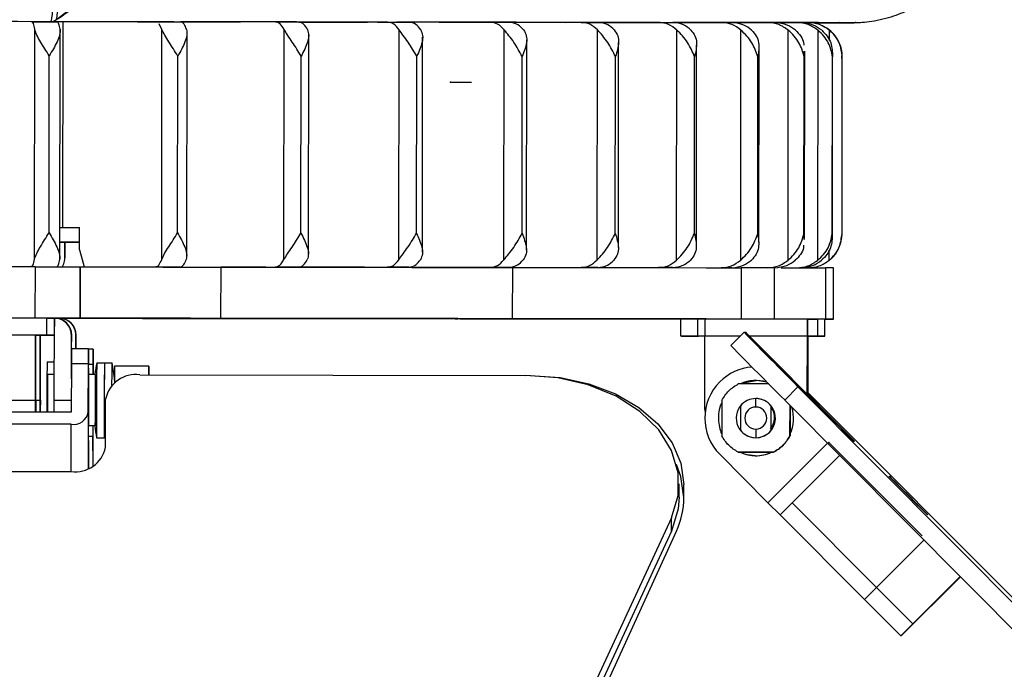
# Model space of a CAD drawing. Header units: millimetres. Extents: x -32 to 320, y 12 to 275.
# Tile 9 of 17: x 223 to 280, y 50 to 88. Entities that reach past the tile are written whole.
import ezdxf

# ---------------------------------------------------------------- set-up
doc = ezdxf.new("R2010")
doc.units = ezdxf.units.MM
doc.header["$PDSIZE"] = -1

msp = doc.modelspace()

# ---------------------------------------------------------------- linework, layer by layer
at = {"color": 7, "linetype": 'Continuous', "lineweight": 25}
for p, q in [((224.619, 88.422), (225.356, 88.965)), ((223.236, 88.34), (220.513, 88.342)), ((224.347, 88.338), (224.337, 88.339)), ((224.462, 88.338), (224.347, 88.338)), ((224.615, 88.422), (224.634, 88.436)), ((224.642, 88.455), (224.634, 88.436)), ((225.054, 76.286), (225.068, 88.336)), ((230.512, 88.331), (225.068, 88.336)), ((229.467, 88.332), (230.803, 88.331)), ((234.778, 88.325), (231.953, 88.328)), ((235.377, 88.325), (233.666, 88.327)), ((237.507, 88.322), (234.787, 88.325)), ((235.223, 88.328), (235.261, 88.325)), ((244.079, 88.314), (238.913, 88.32)), ((238.919, 88.32), (241.221, 88.318)), ((239.445, 88.319), (239.45, 88.32)), ((240.986, 88.318), (240.978, 88.318)), ((245.389, 88.312), (244.604, 88.313)), ((250.093, 88.306), (245.456, 88.312)), ((245.462, 88.317), (245.511, 88.312)), ((247.4, 88.31), (250.569, 88.306)), ((255.429, 88.3), (251.231, 88.305)), ((254.149, 88.301), (251.231, 88.305)), ((256.415, 88.298), (258.437, 88.296)), ((259.976, 88.294), (256.461, 88.298)), ((257.135, 88.297), (257.143, 88.297)), ((260.045, 88.294), (259.753, 88.294)), ((260.792, 88.292), (264.482, 88.288)), ((263.643, 88.289), (260.793, 88.292)), ((266.449, 88.285), (264.271, 88.288)), ((266.355, 88.285), (264.272, 88.288)), ((268.056, 88.283), (267.128, 88.284)), ((267.128, 88.284), (268.44, 88.283)), ((269.452, 88.281), (267.128, 88.284)), ((268.275, 88.282), (270.137, 88.28)), ((268.72, 88.281), (268.712, 88.282)), ((270.15, 88.28), (268.744, 88.281)), ((269.612, 88.281), (269.627, 88.28)), ((271.18, 88.279), (270.374, 88.28)), ((270.425, 88.279), (271.191, 88.278)), ((271.493, 88.283), (271.497, 88.283)), ((223.395, 74.433), (223.411, 87.897)), ((224.887, 74.428), (224.903, 87.898)), ((230.862, 87.887), (230.697, 88.217)), ((230.845, 74.423), (230.862, 87.887)), ((238.008, 74.415), (238.025, 87.879)), ((244.738, 74.406), (244.754, 87.87)), ((250.896, 74.399), (250.912, 87.863)), ((256.359, 74.392), (256.375, 87.856)), ((261.014, 74.386), (261.03, 87.85)), ((264.767, 74.381), (264.783, 87.845)), ((267.542, 74.377), (267.558, 87.841)), ((269.282, 74.374), (269.298, 87.838)), ((269.967, 87.245), (269.967, 87.837)), ((232.316, 74.632), (232.332, 87.676)), ((239.442, 74.729), (239.457, 87.561)), ((246.12, 74.849), (246.135, 87.424)), ((252.215, 74.982), (252.23, 87.276)), ((257.602, 75.114), (257.617, 87.13)), ((262.172, 75.269), (262.186, 86.963)), ((265.832, 75.432), (265.845, 86.791)), ((268.475, 86.617), (268.488, 86.283)), ((268.506, 75.598), (268.52, 86.617)), ((224.244, 75.989), (224.256, 86.339)), ((231.777, 75.979), (231.789, 86.329)), ((239.003, 75.97), (239.016, 86.32)), ((245.775, 75.962), (245.788, 86.312)), ((251.956, 75.954), (251.968, 86.304)), ((257.419, 75.947), (257.431, 86.297)), ((262.053, 75.941), (262.065, 86.291)), ((265.764, 75.936), (265.776, 86.286)), ((268.476, 75.933), (268.488, 86.283)), ((270.134, 75.93), (270.147, 86.28)), ((270.142, 75.764), (270.155, 86.446)), ((270.705, 75.929), (270.718, 86.279)), ((225.054, 76.286), (226.031, 76.285)), ((226.029, 74.985), (226.031, 76.285)), ((268.476, 75.933), (268.462, 75.598)), ((226.03, 75.435), (224.888, 75.436)), ((224.888, 75.436), (226.03, 75.434)), ((226.03, 75.432), (224.888, 75.433)), ((225.168, 74.424), (225.169, 75.433)), ((225.177, 75.433), (225.176, 74.516)), ((269.951, 74.373), (269.952, 74.966)), ((223.44, 70.99), (223.444, 73.99)), ((226.066, 73.986), (226.062, 70.986)), ((226.071, 73.986), (226.066, 73.986)), ((226.067, 70.986), (226.071, 73.986)), ((227.862, 73.983), (230.494, 73.981)), ((228.93, 73.982), (231.935, 73.979)), ((231.294, 73.98), (231.295, 73.979)), ((232.232, 73.978), (237.489, 73.972)), ((233.503, 73.976), (238.856, 73.97)), ((234.302, 73.975), (234.298, 70.975)), ((236.951, 73.972), (234.302, 73.975)), ((235.985, 73.974), (235.985, 73.973)), ((237.062, 73.972), (244.061, 73.964)), ((238.326, 73.97), (245.325, 73.962)), ((240.283, 73.968), (240.283, 73.968)), ((241.589, 73.966), (250.076, 73.956)), ((245.491, 73.961), (255.412, 73.95)), ((245.492, 73.962), (251.212, 73.955)), ((246.594, 73.96), (256.397, 73.948)), ((249.855, 73.956), (260.773, 73.943)), ((251.405, 70.953), (251.409, 73.953)), ((251.426, 73.954), (259.959, 73.944)), ((251.849, 73.953), (263.626, 73.939)), ((252.687, 73.952), (264.253, 73.938)), ((256.016, 73.948), (266.338, 73.935)), ((257.722, 73.945), (266.764, 73.935)), ((264.799, 73.937), (264.795, 70.937)), ((266.756, 73.934), (264.799, 73.937)), ((266.753, 70.934), (266.756, 73.934)), ((269.739, 73.931), (269.735, 70.931)), ((270.203, 73.93), (269.739, 73.931)), ((270.199, 70.93), (270.203, 73.93)), ((270.199, 70.93), (270.203, 73.93)), ((224.113, 69.989), (224.114, 70.989)), ((224.551, 66.188), (224.557, 70.988)), ((224.557, 70.988), (224.555, 69.988)), ((224.557, 70.988), (224.557, 70.988)), ((224.595, 70.987), (224.579, 70.988)), ((224.825, 70.982), (224.824, 70.982)), ((224.824, 70.982), (224.824, 70.955)), ((224.825, 70.982), (224.825, 70.955)), ((224.864, 70.981), (224.847, 70.982)), ((226.067, 70.986), (226.062, 70.986)), ((226.336, 70.98), (226.331, 70.98)), ((226.336, 70.98), (226.336, 70.98)), ((261.248, 70.941), (261.247, 69.941)), ((262.246, 70.94), (262.244, 69.94)), ((262.246, 70.94), (268.677, 70.932)), ((266.753, 70.934), (264.795, 70.937)), ((268.672, 66.497), (268.677, 70.932)), ((269.275, 70.931), (269.274, 69.931)), ((269.701, 70.93), (269.275, 70.931)), ((269.7, 69.93), (269.701, 70.93)), ((269.701, 70.93), (269.773, 70.93)), ((270.199, 70.93), (269.735, 70.931)), ((269.773, 70.93), (270.199, 70.93)), ((223.455, 69.989), (209.656, 70.006)), ((223.451, 66.189), (223.455, 69.989)), ((223.472, 69.989), (223.455, 69.989)), ((223.467, 66.189), (223.472, 69.989)), ((223.472, 69.984), (223.697, 69.983)), ((223.724, 69.983), (223.472, 69.983)), ((223.697, 69.983), (223.697, 69.989)), ((223.719, 66.183), (223.724, 69.983)), ((223.74, 69.983), (223.724, 69.983)), ((223.736, 66.183), (223.74, 69.983)), ((223.74, 69.983), (224.401, 69.982)), ((224.555, 69.988), (224.555, 69.988)), ((225.552, 67.43), (225.555, 69.987)), ((225.572, 69.987), (225.555, 69.987)), ((225.571, 69.187), (225.572, 69.987)), ((225.823, 69.186), (225.824, 69.981)), ((225.84, 69.98), (225.824, 69.981)), ((225.839, 69.186), (225.84, 69.98)), ((261.285, 69.941), (261.285, 69.94)), ((261.293, 69.941), (261.293, 69.94)), ((262.673, 69.939), (262.244, 69.94)), ((262.673, 69.938), (262.288, 69.939)), ((262.668, 65.639), (262.673, 69.939)), ((264.744, 69.937), (262.673, 69.939)), ((264.188, 69.382), (264.966, 70.159)), ((264.966, 70.159), (265.015, 70.157)), ((266.433, 68.741), (265.015, 70.157)), ((268.673, 69.932), (265.238, 69.936)), ((268.669, 66.5), (268.673, 69.932)), ((268.675, 66.494), (268.679, 69.932)), ((268.679, 69.932), (268.676, 69.932)), ((268.717, 69.931), (268.679, 69.932)), ((268.712, 66.456), (268.717, 69.931)), ((268.715, 66.453), (268.72, 69.931)), ((268.72, 69.931), (268.717, 69.931)), ((268.718, 66.45), (268.722, 69.931)), ((226.563, 69.185), (225.563, 69.187)), ((226.831, 69.179), (226.563, 69.18)), ((266.433, 68.741), (269.964, 65.202)), ((224.13, 68.432), (224.554, 68.432)), ((225.556, 68.308), (225.545, 65.48)), ((226.556, 68.307), (225.556, 68.308)), ((226.545, 65.479), (226.556, 68.307)), ((226.567, 68.301), (226.824, 68.301)), ((226.837, 67.685), (226.836, 68.3)), ((227.04, 68.379), (227.94, 68.378)), ((230.087, 68.175), (228.087, 68.178)), ((230.093, 68.175), (230.087, 68.175)), ((224.161, 67.688), (224.155, 65.482)), ((224.553, 67.688), (224.161, 67.688)), ((226.961, 67.685), (226.561, 67.685)), ((229.568, 67.667), (252.181, 67.639)), ((228.083, 67.203), (228.083, 67.209)), ((228.083, 67.209), (228.091, 67.209)), ((266.41, 67.135), (264.627, 67.137)), ((264.914, 67.205), (265.665, 67.336)), ((265.714, 67.335), (265.713, 67.335)), ((266.307, 67.239), (265.714, 67.335)), ((268.123, 66.973), (267.344, 66.196)), ((301.104, 33.84), (268.123, 66.973)), ((268.718, 66.606), (301.485, 33.831)), ((270.035, 65.2), (268.718, 66.52)), ((209.651, 66.206), (223.451, 66.189)), ((223.467, 66.183), (223.719, 66.183)), ((224.551, 66.188), (225.547, 66.187)), ((227.552, 63.427), (227.563, 66.255)), ((263.657, 66.169), (263.654, 64.108)), ((265.615, 66.285), (265.657, 66.286)), ((265.653, 65.781), (265.655, 66.281)), ((265.657, 66.281), (265.657, 66.286)), ((265.682, 66.281), (265.68, 66.281)), ((266.554, 65.843), (266.558, 65.843)), ((300.325, 33.063), (267.344, 66.196)), ((267.654, 64.103), (267.656, 65.883)), ((267.662, 65.877), (267.66, 64.103)), ((225.545, 65.48), (207.545, 65.502)), ((226.545, 65.479), (226.55, 62.204)), ((227.559, 65.338), (227.481, 65.338)), ((262.668, 65.639), (262.678, 65.416)), ((269.964, 65.202), (271.382, 63.786)), ((270, 65.165), (270.035, 65.2)), ((271.442, 63.784), (270.035, 65.2)), ((225.542, 64.773), (207.542, 64.795)), ((225.546, 62.015), (225.542, 64.773)), ((226.957, 64.685), (226.557, 64.685)), ((226.828, 62.341), (226.837, 64.685)), ((226.555, 62.207), (226.562, 64.064)), ((226.819, 64.058), (226.562, 64.058)), ((226.822, 62.338), (226.819, 64.058)), ((263.655, 64.235), (263.627, 64.298)), ((265.651, 64.491), (265.652, 63.991)), ((266.555, 64.427), (266.553, 64.427)), ((267.66, 64.103), (267.654, 64.103)), ((227.035, 63.979), (227.485, 63.978)), ((227.485, 63.978), (227.554, 63.978)), ((265.627, 63.991), (265.629, 63.991)), ((265.654, 63.991), (265.652, 63.991)), ((265.654, 63.991), (265.654, 63.986)), ((266.366, 60.185), (269.859, 63.67)), ((271.382, 63.786), (271.442, 63.784)), ((266.366, 60.185), (263.541, 63.017)), ((264.622, 63.137), (266.684, 63.135)), ((266.689, 63.135), (264.628, 63.137)), ((265.611, 62.936), (265.172, 62.991)), ((265.61, 62.936), (265.611, 62.936)), ((265.661, 62.936), (265.66, 62.936)), ((266.684, 63.135), (266.689, 63.135)), ((270.566, 62.96), (267.075, 59.477)), ((267.787, 60.183), (270.568, 62.958)), ((203.446, 62.042), (225.546, 62.015)), ((261.157, 60.512), (261.156, 61.289)), ((261.441, 60.48), (261.444, 61.258)), ((274.59, 60.599), (274.586, 60.595)), ((274.61, 60.598), (274.606, 60.594)), ((266.366, 60.185), (267.075, 59.477)), ((267.788, 60.185), (267.078, 59.477)), ((272.73, 55.228), (267.787, 60.183)), ((267.788, 60.185), (267.788, 60.185)), ((267.075, 59.477), (267.078, 59.477)), ((272.022, 54.521), (267.079, 59.477)), ((260.707, 59.299), (240.014, 14.676)), ((260.709, 58.521), (260.707, 59.299)), ((260.709, 58.521), (240.015, 13.898)), ((240.554, 13.885), (261.003, 58.514)), ((272.022, 54.521), (275.506, 57.997)), ((274.149, 52.397), (277.627, 55.866)), ((274.174, 52.397), (277.639, 55.854)), ((272.73, 55.228), (274.857, 53.103)), ((272.022, 54.521), (274.149, 52.397)), ((274.882, 53.103), (274.857, 53.103)), ((274.174, 52.397), (274.149, 52.397))]:
    msp.add_line(p, q, dxfattribs=at)
at = {"color": 7, "linetype": 'Continuous'}
for p, q in [((247.757, 84.806), (248.997, 84.804)), ((227.699, 70.981), (227.71, 70.981)), ((227.699, 70.981), (235.435, 70.972)), ((265.062, 70.156), (265.072, 70.156)), ((265.062, 70.156), (270.525, 64.68)), ((269.933, 63.716), (269.943, 63.716)), ((269.933, 63.716), (275.396, 58.239))]:
    msp.add_line(p, q, dxfattribs=at)
at = {"color": 7, "linetype": 'Continuous', "lineweight": 25, "flags": 128}
for points in [[(224.338, 88.339), (223.371, 88.34), (222.401, 88.341), (221.431, 88.342), (220.459, 88.343), (219.486, 88.345), (218.512, 88.346), (217.537, 88.347), (216.563, 88.348)], [(223.236, 88.34), (223.422, 88.339), (223.608, 88.339), (223.794, 88.339), (223.98, 88.339), (224.165, 88.339), (224.351, 88.338), (224.536, 88.338), (224.721, 88.338)], [(231.557, 88.33), (230.682, 88.331), (229.803, 88.332), (228.92, 88.333), (228.035, 88.334), (227.145, 88.335), (226.254, 88.336), (225.359, 88.337), (224.462, 88.338)], [(230.512, 88.331), (230.693, 88.331), (230.873, 88.33), (231.053, 88.33), (231.234, 88.33), (231.413, 88.33), (231.593, 88.329), (231.773, 88.329), (231.952, 88.329)], [(232.429, 88.334), (232.7, 88.334), (232.97, 88.333), (233.24, 88.333), (233.51, 88.333), (233.779, 88.332), (234.048, 88.332), (234.316, 88.332), (234.584, 88.331)], [(242.136, 88.317), (241.3, 88.318), (240.458, 88.319), (239.608, 88.32), (238.751, 88.321), (237.888, 88.322), (237.018, 88.323), (236.142, 88.324), (235.261, 88.325)], [(237.507, 88.322), (237.679, 88.322), (237.85, 88.322), (238.021, 88.322), (238.192, 88.321), (238.363, 88.321), (238.533, 88.321), (238.703, 88.321), (238.873, 88.32)], [(240.978, 88.318), (240.789, 88.318), (240.598, 88.318), (240.407, 88.318), (240.216, 88.318), (240.024, 88.319), (239.831, 88.319), (239.638, 88.319), (239.445, 88.319)], [(243, 88.321), (243.248, 88.321), (243.495, 88.32), (243.742, 88.32), (243.988, 88.32), (244.233, 88.319), (244.477, 88.319), (244.721, 88.319), (244.964, 88.319)], [(244.079, 88.314), (244.238, 88.314), (244.397, 88.314), (244.555, 88.313), (244.714, 88.313), (244.871, 88.313), (245.029, 88.313), (245.186, 88.313), (245.343, 88.312)], [(251.604, 88.305), (250.877, 88.306), (250.139, 88.307), (249.391, 88.308), (248.634, 88.308), (247.867, 88.309), (247.09, 88.31), (246.305, 88.311), (245.511, 88.312)], [(250.093, 88.306), (250.237, 88.306), (250.38, 88.306), (250.523, 88.306), (250.665, 88.306), (250.807, 88.306), (250.948, 88.305), (251.089, 88.305), (251.23, 88.305)], [(252.423, 88.309), (252.637, 88.309), (252.85, 88.309), (253.062, 88.308), (253.274, 88.308), (253.484, 88.308), (253.694, 88.308), (253.902, 88.307), (254.109, 88.307)], [(259.548, 88.295), (258.96, 88.295), (258.359, 88.296), (257.747, 88.297), (257.121, 88.298), (256.484, 88.299), (255.835, 88.299), (255.175, 88.3), (254.503, 88.301)], [(255.429, 88.3), (255.554, 88.3), (255.678, 88.299), (255.802, 88.299), (255.926, 88.299), (256.049, 88.299), (256.171, 88.299), (256.293, 88.299), (256.414, 88.298)], [(259.976, 88.294), (260.08, 88.294), (260.183, 88.294), (260.286, 88.293), (260.388, 88.293), (260.49, 88.293), (260.591, 88.293), (260.691, 88.293), (260.791, 88.293)], [(260.285, 88.299), (260.456, 88.299), (260.626, 88.299), (260.795, 88.298), (260.962, 88.298), (261.129, 88.298), (261.294, 88.298), (261.458, 88.298), (261.621, 88.297)], [(265.62, 88.287), (265.197, 88.287), (264.76, 88.288), (264.309, 88.288), (263.844, 88.289), (263.364, 88.29), (262.871, 88.29), (262.364, 88.291), (261.843, 88.292)], [(263.643, 88.289), (263.724, 88.289), (263.804, 88.289), (263.883, 88.289), (263.962, 88.289), (264.04, 88.288), (264.117, 88.288), (264.194, 88.288), (264.27, 88.288)], [(266.243, 88.291), (266.364, 88.291), (266.483, 88.291), (266.601, 88.291), (266.717, 88.291), (266.832, 88.291), (266.946, 88.29), (267.059, 88.29), (267.17, 88.29)], [(267.158, 88.29), (267.158, 88.29), (267.212, 88.285)], [(269.554, 88.281), (269.316, 88.282), (269.062, 88.282), (268.792, 88.282), (268.506, 88.283), (268.206, 88.283), (267.89, 88.284), (267.558, 88.284), (267.212, 88.285)], [(270.037, 88.286), (270.102, 88.286), (270.165, 88.286), (270.226, 88.286), (270.287, 88.286), (270.346, 88.286), (270.403, 88.286), (270.459, 88.285), (270.514, 88.285)], [(271.514, 88.283), (271.511, 88.283), (271.507, 88.283)], [(224.889, 76.286), (225.602, 76.285), (226.031, 76.285)], [(224.888, 75.433), (225.382, 75.432), (226.03, 75.432)], [(226.029, 74.985), (226.185, 74.425), (226.307, 73.985)], [(223.444, 73.99), (221.728, 73.992), (220.007, 73.994), (218.282, 73.996), (216.556, 73.998), (214.83, 74), (213.106, 74.002), (211.386, 74.004), (209.671, 74.006)], [(223.444, 73.99), (223.971, 73.989), (224.469, 73.988), (224.921, 73.988), (225.314, 73.987), (225.633, 73.987), (225.87, 73.986), (226.016, 73.986), (226.066, 73.986)], [(226.071, 73.986), (226.218, 73.986), (226.646, 73.985), (227.345, 73.984), (228.304, 73.983), (229.504, 73.981), (230.922, 73.979), (232.531, 73.977), (234.302, 73.975)], [(231.935, 73.979), (231.755, 73.979), (231.576, 73.979), (231.396, 73.98), (231.216, 73.98), (231.036, 73.98), (230.856, 73.98), (230.675, 73.981), (230.494, 73.981)], [(238.856, 73.97), (238.686, 73.971), (238.516, 73.971), (238.345, 73.971), (238.175, 73.971), (238.004, 73.972), (237.833, 73.972), (237.661, 73.972), (237.489, 73.972)], [(242.725, 73.965), (241.948, 73.966), (239.535, 73.969), (238.326, 73.97)], [(245.325, 73.962), (245.169, 73.963), (245.011, 73.963), (244.854, 73.963), (244.696, 73.963), (244.538, 73.963), (244.379, 73.964), (244.22, 73.964), (244.061, 73.964)], [(251.409, 73.953), (249.905, 73.955), (248.195, 73.958), (246.291, 73.96), (245.695, 73.961)], [(251.212, 73.955), (251.072, 73.955), (250.931, 73.955), (250.79, 73.956), (250.648, 73.956), (250.505, 73.956), (250.363, 73.956), (250.22, 73.956), (250.076, 73.956)], [(251.409, 73.953), (252.473, 73.952), (253.768, 73.95), (255.271, 73.949), (256.953, 73.946), (258.782, 73.944), (260.725, 73.942), (262.743, 73.939), (264.799, 73.937)], [(256.397, 73.948), (256.276, 73.949), (256.154, 73.949), (256.031, 73.949), (255.908, 73.949), (255.785, 73.949), (255.661, 73.949), (255.536, 73.95), (255.412, 73.95)], [(260.773, 73.943), (260.674, 73.943), (260.573, 73.943), (260.472, 73.943), (260.371, 73.943), (260.269, 73.943), (260.166, 73.944), (260.063, 73.944), (259.959, 73.944)], [(264.253, 73.938), (264.177, 73.938), (264.1, 73.938), (264.022, 73.938), (263.944, 73.939), (263.866, 73.939), (263.786, 73.939), (263.706, 73.939), (263.626, 73.939)], [(266.764, 73.935), (266.713, 73.935), (266.661, 73.935), (266.609, 73.935), (266.556, 73.935), (266.502, 73.935), (266.448, 73.935), (266.393, 73.935), (266.338, 73.935)], [(267.137, 73.934), (267.294, 73.934), (267.815, 73.933), (268.302, 73.933), (268.739, 73.932), (269.112, 73.931), (269.409, 73.931), (269.62, 73.931), (269.739, 73.931)], [(224.114, 70.989), (222.23, 70.991), (220.34, 70.993), (218.448, 70.996), (216.554, 70.998), (214.66, 71), (212.768, 71.002), (210.88, 71.005), (208.996, 71.007)], [(223.44, 70.99), (221.724, 70.992), (220.003, 70.994), (218.279, 70.996), (216.553, 70.998), (214.827, 71), (213.103, 71.002), (211.382, 71.004), (209.668, 71.006)], [(226.062, 70.986), (226.012, 70.986), (225.866, 70.986), (225.63, 70.987), (225.31, 70.987), (224.918, 70.988), (224.465, 70.988), (223.967, 70.989), (223.44, 70.99)], [(224.114, 70.989), (224.203, 70.989), (224.287, 70.988), (224.363, 70.988), (224.429, 70.988), (224.483, 70.988), (224.523, 70.988), (224.548, 70.988), (224.557, 70.988)], [(248.199, 70.956), (248.017, 70.957), (247.493, 70.958), (246.631, 70.959), (245.441, 70.96), (243.936, 70.962), (242.132, 70.965), (240.05, 70.967), (237.713, 70.97), (235.145, 70.974), (232.374, 70.977), (229.432, 70.981), (226.351, 70.985), (224.574, 70.987)], [(224.574, 70.983), (226.515, 70.981), (229.59, 70.977), (232.524, 70.974), (235.284, 70.97), (237.841, 70.967), (240.166, 70.965), (242.234, 70.962), (244.022, 70.96), (245.511, 70.959), (246.684, 70.958), (247.529, 70.957), (248.035, 70.956), (248.199, 70.956)], [(224.678, 70.982), (224.734, 70.982), (224.801, 70.982), (224.824, 70.982)], [(224.842, 70.981), (225.205, 70.981), (225.595, 70.981), (225.913, 70.98), (226.146, 70.98), (226.289, 70.98), (226.336, 70.98)], [(234.298, 70.975), (232.528, 70.977), (230.918, 70.979), (229.5, 70.981), (228.3, 70.983), (227.342, 70.984), (226.642, 70.985), (226.214, 70.986), (226.067, 70.986)], [(226.331, 70.98), (226.467, 70.98), (226.883, 70.979), (227.572, 70.979), (228.521, 70.978), (229.712, 70.976), (231.121, 70.975), (232.724, 70.973), (234.489, 70.971)], [(251.405, 70.953), (249.901, 70.955), (248.192, 70.958), (246.288, 70.96), (244.201, 70.963), (241.944, 70.966), (239.531, 70.969), (236.977, 70.972), (234.298, 70.975)], [(234.489, 70.971), (237.16, 70.968), (239.704, 70.965), (242.106, 70.962), (244.352, 70.959), (246.426, 70.957), (248.317, 70.955), (250.013, 70.953), (251.502, 70.951)], [(264.795, 70.937), (262.739, 70.939), (260.721, 70.942), (258.779, 70.944), (256.95, 70.946), (255.268, 70.949), (253.765, 70.95), (252.469, 70.952), (251.405, 70.953)], [(251.502, 70.951), (252.556, 70.95), (253.843, 70.949), (255.338, 70.947), (257.014, 70.945), (258.838, 70.943), (260.776, 70.94), (261.287, 70.94)], [(261.248, 70.941), (261.252, 70.941), (261.292, 70.941), (261.375, 70.941), (261.497, 70.941), (261.653, 70.94), (261.835, 70.94), (262.035, 70.94), (262.246, 70.94)], [(269.735, 70.931), (269.616, 70.931), (269.405, 70.931), (269.108, 70.931), (268.735, 70.932), (268.298, 70.933), (267.811, 70.933), (267.291, 70.934), (266.753, 70.934)], [(268.677, 70.932), (268.794, 70.932), (268.902, 70.932), (268.999, 70.932), (269.084, 70.931), (269.155, 70.931), (269.212, 70.931), (269.252, 70.931), (269.275, 70.931)], [(224.113, 69.989), (222.229, 69.991), (220.339, 69.993), (218.447, 69.996), (216.553, 69.998), (214.659, 70), (212.767, 70.002), (210.878, 70.005), (208.995, 70.007)], [(223.453, 69.989), (223.664, 69.989), (223.872, 69.988), (224.065, 69.988), (224.237, 69.988), (224.38, 69.988), (224.486, 69.988), (224.551, 69.988), (224.555, 69.988)], [(224.555, 69.982), (224.483, 69.982), (224.31, 69.983), (224.116, 69.983), (223.909, 69.983), (223.697, 69.983)], [(224.555, 69.988), (224.547, 69.988), (224.522, 69.988), (224.482, 69.988), (224.428, 69.988), (224.362, 69.988), (224.286, 69.988), (224.202, 69.989), (224.113, 69.989)], [(224.401, 69.982), (224.49, 69.982), (224.555, 69.982)], [(262.244, 69.94), (262.034, 69.94), (261.834, 69.94), (261.652, 69.94), (261.496, 69.941), (261.374, 69.941), (261.291, 69.941), (261.251, 69.941), (261.255, 69.941)], [(261.293, 69.94), (261.473, 69.94), (261.601, 69.94), (261.676, 69.94), (261.698, 69.94), (261.667, 69.94), (261.582, 69.94), (261.445, 69.941), (261.255, 69.941)], [(261.293, 69.94), (261.29, 69.94), (261.331, 69.94), (261.415, 69.94), (261.538, 69.94), (261.694, 69.939), (261.877, 69.939), (262.078, 69.939), (262.288, 69.939)], [(269.274, 69.931), (269.251, 69.931), (269.21, 69.931), (269.154, 69.931), (269.083, 69.931), (268.998, 69.932), (268.901, 69.932), (268.793, 69.932), (268.676, 69.932)], [(268.72, 69.931), (268.836, 69.931), (268.944, 69.931), (269.041, 69.931), (269.125, 69.93), (269.196, 69.93), (269.251, 69.93), (269.291, 69.93), (269.314, 69.93)], [(269.314, 69.93), (269.486, 69.93), (269.608, 69.93), (269.679, 69.93), (269.7, 69.93), (269.669, 69.93), (269.588, 69.931), (269.457, 69.931), (269.274, 69.931)], [(226.567, 68.307), (226.567, 68.68), (226.566, 68.957), (226.564, 69.128), (226.563, 69.185), (226.561, 69.128), (226.559, 68.957), (226.558, 68.68), (226.556, 68.307)], [(226.836, 68.3), (226.835, 68.674), (226.834, 68.951), (226.833, 69.122), (226.831, 69.179), (226.829, 69.122), (226.828, 68.951), (226.826, 68.674), (226.824, 68.301)], [(226.568, 67.647), (226.568, 67.852), (226.567, 68.307)], [(226.824, 68.301), (226.823, 67.846), (226.822, 67.685)], [(227.49, 68.378), (227.49, 68.378), (227.488, 68.212), (227.485, 67.736), (227.483, 67.022), (227.481, 66.181), (227.481, 65.338)], [(227.933, 67.071), (227.935, 67.735), (227.938, 68.211), (227.94, 68.378), (227.94, 68.378)], [(260.707, 59.299), (261.104, 60.6), (261.109, 61.93), (260.723, 63.232), (259.962, 64.448), (258.861, 65.526), (257.466, 66.417), (255.839, 67.085), (254.052, 67.498), (252.181, 67.639)], [(252.434, 67.633), (254.19, 67.509), (255.879, 67.145), (257.436, 66.555), (258.801, 65.762), (259.922, 64.796), (260.755, 63.694), (261.269, 62.5), (261.444, 61.258)], [(223.45, 65.482), (223.45, 65.604), (223.451, 66.189)], [(223.467, 66.189), (223.466, 65.604), (223.466, 65.482)], [(223.719, 65.482), (223.719, 65.598), (223.719, 66.183)], [(223.736, 66.183), (223.735, 65.598), (223.735, 65.482)], [(224.55, 65.481), (224.55, 65.603), (224.551, 66.188)], [(227.481, 65.338), (227.481, 64.624), (227.483, 64.147), (227.485, 63.978), (227.485, 63.979)], [(226.562, 64.064), (226.564, 64.519), (226.564, 64.685)], [(226.819, 64.685), (226.819, 64.513), (226.819, 64.058)], [(263.655, 64.237), (263.629, 64.296), (263.618, 64.324)], [(261.441, 60.48), (261.266, 61.722), (261.012, 62.416)], [(274.581, 60.599), (274.149, 61.033), (273.784, 61.4), (273.54, 61.646), (273.456, 61.732), (273.543, 61.646), (273.79, 61.4), (274.157, 61.032), (274.59, 60.599)], [(274.602, 60.599), (274.17, 61.032), (273.804, 61.4), (273.56, 61.645), (273.476, 61.731), (273.564, 61.645), (273.81, 61.399), (274.178, 61.032), (274.61, 60.598)], [(274.59, 60.599), (275.022, 60.165), (275.388, 59.798), (275.631, 59.553), (275.716, 59.466), (275.628, 59.553), (275.382, 59.798), (275.014, 60.166), (274.581, 60.599)], [(274.61, 60.598), (275.043, 60.165), (275.408, 59.798), (275.652, 59.552), (275.736, 59.466), (275.648, 59.552), (275.402, 59.798), (275.034, 60.165), (274.602, 60.599)], [(261.157, 60.512), (261.105, 59.822), (260.709, 58.521)]]:
    msp.add_lwpolyline(points, dxfattribs=at)
at = {"color": 7, "linetype": 'Continuous', "lineweight": 25}
for centre, radius, start, end in [((224.338, 88.838), 0.499, 269.93102, 291.35084), ((271.503, 87.545), 0.738, 89.03028, 90.1884), ((268.718, 86.281), 2, 359.93052, 65.08953), ((268.705, 75.931), 2, 311.22316, 359.93061), ((224.555, 69.988), 1, 359.93047, 89.93048), ((224.572, 69.988), 1, 359.93047, 88.6602), ((224.824, 69.982), 1, 359.93047, 89.93048), ((224.84, 69.981), 1, 359.93047, 88.6602), ((353.916, 70.079), 91.243, 179.45966, 180.08757), ((359.916, 70.072), 91.243, 179.45966, 180.08757), ((581.061, 380.261), 442.808, 224.45173, 225.032), ((580.282, 379.484), 442.808, 224.45173, 225.032), ((272.869, 68.377), 47.313, 179.01966, 180.08362), ((500.719, 66.073), 276.599, 179.51123, 180.12249), ((238.454, 66.165), 11.627, 169.02477, 172.48863), ((550.176, 65.787), 323.147, 179.5405, 180.32065), ((550.626, 65.787), 323.147, 179.5405, 180.32065), ((216.521, 66.192), 11.627, 5.75332, 10.8364), ((265.665, 65.136), 3, 94.56723, 134.93072), ((446.881, 65.919), 220.327, 179.5405, 180.32065), ((447.281, 65.918), 220.327, 179.5405, 180.32065), ((6.637, 66.452), 220.327, 359.5405, 0.32065), ((229.317, 65.893), 1.791, 81.92693, 168.35544), ((265.665, 65.136), 3, 134.93072, 224.93043), ((265.661, 65.136), 2.2, 72.93458, 114.54249), ((265.661, 65.136), 2.2, 155.6815, 202.37878), ((265.656, 65.136), 1.15, 137.79711, 269.9304), ((265.654, 65.136), 1.145, 89.93062, 141.74641), ((265.652, 65.136), 0.645, 89.93075, 269.93041), ((265.652, 65.136), 0.645, 269.93075, 89.93041), ((265.656, 65.136), 1.15, 269.93077, 83.81474), ((265.654, 65.136), 1.145, 38.11475, 89.93056), ((265.656, 65.136), 1.15, 83.81489, 89.93059), ((265.661, 65.136), 2.2, 335.28501, 16.77883), ((265.663, 65.136), 2.2, 335.20814, 16.73166), ((225.668, 65.659), 0.895, 261.92693, 348.35544), ((238.454, 66.165), 11.627, 187.31338, 190.8364), ((265.654, 65.136), 1.145, 218.11475, 269.93056), ((265.654, 65.136), 1.145, 269.93062, 321.74641), ((225.798, 63.788), 1.791, 261.92693, 348.35544), ((265.661, 65.136), 2.2, 245.30996, 294.55122), ((265.663, 65.136), 2.2, 268.66031, 294.55293), ((256.752, 60.492), 4.688, 335.05128, 359.86001)]:
    msp.add_arc(centre, radius, start, end, dxfattribs=at)
for points, knots in [([(271.504, 88.283), (271.628, 88.289), (271.94, 88.304), (272.698, 88.395), (273.691, 88.632), (274.927, 89.142), (276.047, 89.84), (277.084, 90.772), (277.936, 91.843), (278.626, 93.104), (279.061, 94.503), (279.259, 95.585), (279.213, 96.178), (279.206, 96.278)], [0, 0, 0, 0, 0.030678, 0.0771, 0.185909, 0.279059, 0.402546, 0.506123, 0.618304, 0.735283, 0.854833, 0.975629, 1, 1, 1, 1]), ([(224.338, 88.339), (224.36, 88.37), (224.402, 88.426), (224.459, 88.864), (224.51, 89.488), (224.537, 90.098), (224.55, 90.393)], [0, 0, 0, 0, 0.273052, 0.499515, 0.758325, 1, 1, 1, 1]), ([(224.812, 90.457), (224.801, 90.157), (224.778, 89.557), (224.734, 88.93), (224.689, 88.529), (224.656, 88.478), (224.642, 88.455)], [0, 0, 0, 0, 0.259834, 0.518543, 0.776914, 1, 1, 1, 1]), ([(225.373, 88.921), (225.193, 88.793), (224.847, 88.545), (224.555, 88.375), (224.492, 88.351), (224.462, 88.338)], [0, 0, 0, 0, 0.352728, 0.683135, 1, 1, 1, 1]), ([(223.411, 87.897), (223.384, 88.024), (223.332, 88.279), (223.268, 88.32), (223.236, 88.34)], [0, 0, 0, 0, 0.5, 1, 1, 1, 1]), ([(224.337, 88.339), (224.382, 88.342), (224.488, 88.349), (224.58, 88.404), (224.634, 88.436)], [0, 0, 0, 0, 0.419962, 1, 1, 1, 1]), ([(224.337, 88.339), (224.337, 88.339), (224.337, 88.339), (224.338, 88.339), (224.338, 88.339)], [0, 0, 0, 0, 0.560002, 1, 1, 1, 1]), ([(224.338, 88.339), (224.393, 88.343), (224.502, 88.352), (224.595, 88.41), (224.642, 88.439)], [0, 0, 0, 0, 0.501369, 1, 1, 1, 1]), ([(224.396, 88.344), (224.409, 88.344), (224.431, 88.344), (224.488, 88.358), (224.533, 88.376), (224.576, 88.394), (224.612, 88.418), (224.639, 88.436)], [0, 0, 0, 0, 0.3536428, 0.6079597, 0.6510754, 0.7307911, 1, 1, 1, 1]), ([(224.896, 87.895), (224.873, 88.008), (224.821, 88.267), (224.757, 88.312), (224.721, 88.338)], [0, 0, 0, 0, 0.43833, 1, 1, 1, 1]), ([(229.497, 88.332), (229.465, 88.332), (229.388, 88.332), (229.438, 88.332), (229.467, 88.332)], [0, 0, 0, 0, 0.416386, 1, 1, 1, 1]), ([(230.803, 88.331), (230.892, 88.33), (231.051, 88.33), (231.402, 88.33), (231.557, 88.33)], [0, 0, 0, 0, 0.55836, 1, 1, 1, 1]), ([(231.557, 88.33), (231.7, 88.331), (231.986, 88.332), (232.281, 88.333), (232.429, 88.334)], [0, 0, 0, 0, 0.50023, 1, 1, 1, 1]), ([(232.302, 87.886), (232.256, 87.999), (232.151, 88.258), (232.024, 88.303), (231.952, 88.329)], [0, 0, 0, 0, 0.43833, 1, 1, 1, 1]), ([(233.666, 88.327), (233.579, 88.327), (233.405, 88.327), (232.941, 88.328), (232.46, 88.328), (232.171, 88.328), (232.026, 88.329)], [0, 0, 0, 0, 0.280044, 0.55959, 0.779646, 1, 1, 1, 1]), ([(234.581, 88.331), (234.726, 88.33), (234.975, 88.328), (235.176, 88.325), (235.247, 88.325), (235.26, 88.325)], [0, 0, 0, 0, 0.533965, 0.916531, 1, 1, 1, 1]), ([(234.584, 88.331), (234.721, 88.33), (234.996, 88.329), (235.172, 88.326), (235.261, 88.325)], [0, 0, 0, 0, 0.4999737, 1, 1, 1, 1]), ([(235.261, 88.325), (235.353, 88.325), (235.517, 88.325), (235.42, 88.325), (235.377, 88.325)], [0, 0, 0, 0, 0.559274, 1, 1, 1, 1]), ([(238.025, 87.879), (237.946, 88.006), (237.789, 88.262), (237.601, 88.302), (237.507, 88.322)], [0, 0, 0, 0, 0.5, 1, 1, 1, 1]), ([(239.391, 87.877), (239.323, 87.99), (239.168, 88.249), (238.979, 88.295), (238.873, 88.32)], [0, 0, 0, 0, 0.43833, 1, 1, 1, 1]), ([(241.601, 88.317), (241.529, 88.317), (241.31, 88.317), (241.112, 88.317), (240.978, 88.318)], [0, 0, 0, 0, 0.324194, 1, 1, 1, 1]), ([(241.221, 88.318), (241.351, 88.318), (241.584, 88.317), (241.967, 88.317), (242.136, 88.317)], [0, 0, 0, 0, 0.55836, 1, 1, 1, 1]), ([(242.136, 88.317), (242.286, 88.317), (242.585, 88.319), (242.862, 88.32), (243, 88.321)], [0, 0, 0, 0, 0.50023, 1, 1, 1, 1]), ([(244.754, 87.87), (244.652, 87.998), (244.447, 88.253), (244.201, 88.294), (244.079, 88.314)], [0, 0, 0, 0, 0.5, 1, 1, 1, 1]), ([(244.964, 88.319), (245.085, 88.318), (245.328, 88.316), (245.45, 88.314), (245.511, 88.312)], [0, 0, 0, 0, 0.499974, 1, 1, 1, 1]), ([(246.018, 87.869), (245.929, 87.982), (245.727, 88.241), (245.481, 88.287), (245.343, 88.312)], [0, 0, 0, 0, 0.43833, 1, 1, 1, 1]), ([(245.511, 88.312), (245.558, 88.312), (245.642, 88.312), (245.467, 88.312), (245.389, 88.312)], [0, 0, 0, 0, 0.559274, 1, 1, 1, 1]), ([(247.161, 88.31), (247.135, 88.31), (247.07, 88.31), (247.157, 88.31), (247.319, 88.31), (247.4, 88.31)], [0, 0, 0, 0, 0.244208, 0.621848, 1, 1, 1, 1]), ([(250.912, 87.863), (250.788, 87.99), (250.54, 88.246), (250.242, 88.286), (250.093, 88.306)], [0, 0, 0, 0, 0.5, 1, 1, 1, 1]), ([(250.569, 88.306), (250.734, 88.306), (251.03, 88.305), (251.428, 88.305), (251.604, 88.305)], [0, 0, 0, 0, 0.55836, 1, 1, 1, 1]), ([(252.049, 87.861), (251.941, 87.975), (251.696, 88.234), (251.397, 88.279), (251.23, 88.305)], [0, 0, 0, 0, 0.4383299, 1, 1, 1, 1]), ([(251.604, 88.305), (251.754, 88.306), (252.054, 88.307), (252.3, 88.309), (252.423, 88.309)], [0, 0, 0, 0, 0.50023, 1, 1, 1, 1]), ([(254.109, 88.307), (254.21, 88.306), (254.41, 88.304), (254.472, 88.302), (254.503, 88.301)], [0, 0, 0, 0, 0.499974, 1, 1, 1, 1]), ([(254.503, 88.301), (254.503, 88.301), (254.504, 88.301), (254.257, 88.301), (254.149, 88.301)], [0, 0, 0, 0, 0.559274, 1, 1, 1, 1]), ([(256.375, 87.856), (256.232, 87.983), (255.945, 88.239), (255.601, 88.279), (255.429, 88.3)], [0, 0, 0, 0, 0.5, 1, 1, 1, 1]), ([(257.36, 87.854), (257.236, 87.968), (256.952, 88.227), (256.608, 88.273), (256.414, 88.298)], [0, 0, 0, 0, 0.43833, 1, 1, 1, 1]), ([(257.143, 88.297), (256.975, 88.297), (256.768, 88.298), (256.538, 88.298), (256.496, 88.298)], [0, 0, 0, 0, 0.815822, 1, 1, 1, 1]), ([(258.437, 88.296), (258.63, 88.296), (258.977, 88.295), (259.373, 88.295), (259.548, 88.295)], [0, 0, 0, 0, 0.55836, 1, 1, 1, 1]), ([(259.548, 88.295), (259.691, 88.295), (259.979, 88.297), (260.183, 88.299), (260.285, 88.299)], [0, 0, 0, 0, 0.5002297, 1, 1, 1, 1]), ([(261.03, 87.85), (260.87, 87.977), (260.551, 88.233), (260.168, 88.273), (259.976, 88.294)], [0, 0, 0, 0, 0.5000001, 1, 1, 1, 1]), ([(261.845, 87.849), (261.706, 87.962), (261.39, 88.221), (261.006, 88.267), (260.791, 88.293)], [0, 0, 0, 0, 0.43833, 1, 1, 1, 1]), ([(261.843, 88.292), (261.797, 88.292), (261.714, 88.292), (261.407, 88.292), (261.272, 88.292)], [0, 0, 0, 0, 0.559274, 1, 1, 1, 1]), ([(261.621, 88.297), (261.695, 88.297), (261.844, 88.295), (261.844, 88.293), (261.843, 88.292)], [0, 0, 0, 0, 0.499974, 1, 1, 1, 1]), ([(264.783, 87.845), (264.611, 87.972), (264.265, 88.228), (263.851, 88.269), (263.643, 88.289)], [0, 0, 0, 0, 0.5, 1, 1, 1, 1]), ([(265.41, 87.844), (265.26, 87.957), (264.919, 88.216), (264.503, 88.262), (264.27, 88.288)], [0, 0, 0, 0, 0.43833, 1, 1, 1, 1]), ([(264.482, 88.288), (264.695, 88.288), (265.077, 88.287), (265.453, 88.287), (265.62, 88.287)], [0, 0, 0, 0, 0.55836, 1, 1, 1, 1]), ([(265.62, 88.287), (265.751, 88.288), (266.013, 88.289), (266.166, 88.291), (266.243, 88.291)], [0, 0, 0, 0, 0.50023, 1, 1, 1, 1]), ([(267.558, 87.841), (267.376, 87.969), (267.011, 88.224), (266.574, 88.265), (266.355, 88.285)], [0, 0, 0, 0, 0.5, 1, 1, 1, 1]), ([(267.212, 88.285), (267.121, 88.285), (266.957, 88.285), (266.604, 88.285), (266.449, 88.285)], [0, 0, 0, 0, 0.559274, 1, 1, 1, 1]), ([(267.985, 87.84), (267.826, 87.954), (267.466, 88.213), (267.028, 88.259), (266.782, 88.285)], [0, 0, 0, 0, 0.43833, 1, 1, 1, 1]), ([(267.17, 88.29), (267.215, 88.289), (267.307, 88.288), (267.244, 88.286), (267.212, 88.285)], [0, 0, 0, 0, 0.499974, 1, 1, 1, 1]), ([(269.298, 87.838), (269.11, 87.966), (268.734, 88.222), (268.282, 88.262), (268.056, 88.283)], [0, 0, 0, 0, 0.5000001, 1, 1, 1, 1]), ([(269.515, 87.838), (269.352, 87.952), (268.98, 88.211), (268.528, 88.257), (268.274, 88.282)], [0, 0, 0, 0, 0.43833, 1, 1, 1, 1]), ([(268.44, 88.283), (268.663, 88.282), (269.063, 88.282), (269.404, 88.281), (269.554, 88.281)], [0, 0, 0, 0, 0.55836, 1, 1, 1, 1]), ([(269.967, 87.837), (269.777, 87.965), (269.397, 88.22), (268.941, 88.261), (268.712, 88.282)], [0, 0, 0, 0, 0.5000002, 1, 1, 1, 1]), ([(270.374, 88.28), (270.241, 88.28), (270.005, 88.28), (269.621, 88.281), (269.452, 88.281)], [0, 0, 0, 0, 0.559274, 1, 1, 1, 1]), ([(269.5, 88.28), (269.714, 88.28), (270.099, 88.279), (270.325, 88.279), (270.425, 88.279)], [0, 0, 0, 0, 0.5583597, 1, 1, 1, 1]), ([(269.554, 88.281), (269.667, 88.282), (269.893, 88.284), (269.989, 88.285), (270.037, 88.286)], [0, 0, 0, 0, 0.50023, 1, 1, 1, 1]), ([(270.137, 88.28), (270.361, 88.28), (270.762, 88.279), (271.052, 88.279), (271.18, 88.279)], [0, 0, 0, 0, 0.5583597, 1, 1, 1, 1]), ([(271.191, 88.278), (271.023, 88.279), (270.724, 88.279), (270.326, 88.279), (270.15, 88.28)], [0, 0, 0, 0, 0.559274, 1, 1, 1, 1]), ([(270.514, 88.285), (270.529, 88.285), (270.558, 88.283), (270.435, 88.281), (270.374, 88.28)], [0, 0, 0, 0, 0.499974, 1, 1, 1, 1]), ([(271.18, 88.279), (271.269, 88.28), (271.448, 88.281), (271.483, 88.283), (271.501, 88.284)], [0, 0, 0, 0, 0.50023, 1, 1, 1, 1]), ([(271.507, 88.283), (271.49, 88.283), (271.457, 88.281), (271.279, 88.279), (271.191, 88.278)], [0, 0, 0, 0, 0.499974, 1, 1, 1, 1]), ([(224.256, 86.339), (224.083, 86.617), (223.823, 87.034), (223.515, 87.561), (223.446, 87.785), (223.411, 87.897)], [0, 0, 0, 0, 0.498883, 0.749389, 1, 1, 1, 1]), ([(224.896, 87.895), (224.894, 87.783), (224.89, 87.56), (224.668, 87.033), (224.421, 86.616), (224.256, 86.339)], [0, 0, 0, 0, 0.250861, 0.501307, 1, 1, 1, 1]), ([(231.789, 86.329), (231.617, 86.607), (231.358, 87.025), (231.015, 87.552), (230.913, 87.776), (230.862, 87.887)], [0, 0, 0, 0, 0.498883, 0.749389, 1, 1, 1, 1]), ([(232.302, 87.886), (232.317, 87.774), (232.348, 87.55), (232.177, 87.024), (231.944, 86.607), (231.789, 86.329)], [0, 0, 0, 0, 0.2508614, 0.5013074, 1, 1, 1, 1]), ([(239.016, 86.32), (238.847, 86.598), (238.594, 87.016), (238.223, 87.543), (238.091, 87.767), (238.025, 87.879)], [0, 0, 0, 0, 0.498883, 0.749389, 1, 1, 1, 1]), ([(239.391, 87.877), (239.423, 87.765), (239.487, 87.542), (239.371, 87.015), (239.158, 86.598), (239.016, 86.32)], [0, 0, 0, 0, 0.250861, 0.501307, 1, 1, 1, 1]), ([(245.788, 86.312), (245.627, 86.59), (245.385, 87.008), (244.993, 87.535), (244.834, 87.758), (244.754, 87.87)], [0, 0, 0, 0, 0.498883, 0.749389, 1, 1, 1, 1]), ([(246.018, 87.869), (246.066, 87.757), (246.163, 87.533), (246.104, 87.006), (245.914, 86.59), (245.788, 86.312)], [0, 0, 0, 0, 0.250861, 0.501307, 1, 1, 1, 1]), ([(251.968, 86.304), (251.818, 86.582), (251.592, 87), (251.188, 87.527), (251.004, 87.751), (250.912, 87.863)], [0, 0, 0, 0, 0.498883, 0.749389, 1, 1, 1, 1]), ([(252.049, 87.861), (252.112, 87.749), (252.24, 87.526), (252.239, 86.999), (252.076, 86.582), (251.968, 86.304)], [0, 0, 0, 0, 0.250861, 0.501307, 1, 1, 1, 1]), ([(257.431, 86.297), (257.295, 86.575), (257.09, 86.993), (256.681, 87.52), (256.477, 87.744), (256.375, 87.856)], [0, 0, 0, 0, 0.498883, 0.749389, 1, 1, 1, 1]), ([(257.36, 87.854), (257.438, 87.742), (257.593, 87.519), (257.65, 86.992), (257.519, 86.575), (257.431, 86.297)], [0, 0, 0, 0, 0.250861, 0.501307, 1, 1, 1, 1]), ([(262.065, 86.291), (261.946, 86.569), (261.766, 86.987), (261.36, 87.514), (261.14, 87.738), (261.03, 87.85)], [0, 0, 0, 0, 0.498883, 0.749389, 1, 1, 1, 1]), ([(261.845, 87.849), (261.935, 87.737), (262.114, 87.513), (262.229, 86.986), (262.131, 86.569), (262.065, 86.291)], [0, 0, 0, 0, 0.2508611, 0.5013073, 1, 1, 1, 1]), ([(265.776, 86.286), (265.676, 86.564), (265.524, 86.982), (265.131, 87.509), (264.899, 87.733), (264.783, 87.845)], [0, 0, 0, 0, 0.498883, 0.749389, 1, 1, 1, 1]), ([(265.41, 87.844), (265.511, 87.732), (265.711, 87.508), (265.881, 86.981), (265.818, 86.564), (265.776, 86.286)], [0, 0, 0, 0, 0.2508613, 0.5013074, 1, 1, 1, 1]), ([(268.488, 86.283), (268.409, 86.561), (268.289, 86.978), (267.916, 87.505), (267.677, 87.729), (267.558, 87.841)], [0, 0, 0, 0, 0.4988829, 0.7493889, 1, 1, 1, 1]), ([(267.985, 87.84), (268.091, 87.728), (268.304, 87.504), (268.463, 87.195), (268.462, 87.007), (268.462, 86.958)], [0, 0, 0, 0, 0.424558, 0.848413, 1, 1, 1, 1]), ([(270.147, 86.28), (270.09, 86.558), (270.005, 86.975), (269.659, 87.503), (269.418, 87.726), (269.298, 87.838)], [0, 0, 0, 0, 0.498883, 0.749389, 1, 1, 1, 1]), ([(269.515, 87.838), (269.631, 87.726), (269.861, 87.502), (270.128, 86.975), (270.139, 86.558), (270.147, 86.28)], [0, 0, 0, 0, 0.250861, 0.501307, 1, 1, 1, 1]), ([(270.718, 86.279), (270.685, 86.557), (270.635, 86.974), (270.325, 87.502), (270.086, 87.725), (269.967, 87.837)], [0, 0, 0, 0, 0.498883, 0.749389, 1, 1, 1, 1]), ([(270.684, 86.182), (270.696, 86.28), (270.741, 86.61), (270.559, 87.117), (270.299, 87.55), (270.094, 87.72), (270.033, 87.77)], [0, 0, 0, 0, 0.163149, 0.55547, 0.868258, 1, 1, 1, 1]), ([(223.395, 74.433), (223.43, 74.544), (223.5, 74.768), (223.809, 75.294), (224.07, 75.711), (224.244, 75.989)], [0, 0, 0, 0, 0.250861, 0.501307, 1, 1, 1, 1]), ([(224.244, 75.989), (224.408, 75.711), (224.654, 75.293), (224.875, 74.766), (224.878, 74.542), (224.88, 74.431)], [0, 0, 0, 0, 0.498883, 0.749389, 1, 1, 1, 1]), ([(230.845, 74.423), (230.897, 74.535), (230.999, 74.758), (231.344, 75.285), (231.604, 75.702), (231.777, 75.979)], [0, 0, 0, 0, 0.250861, 0.501307, 1, 1, 1, 1]), ([(231.777, 75.979), (231.931, 75.701), (232.163, 75.284), (232.333, 74.757), (232.301, 74.533), (232.286, 74.422)], [0, 0, 0, 0, 0.498883, 0.749389, 1, 1, 1, 1]), ([(238.008, 74.415), (238.075, 74.526), (238.207, 74.75), (238.58, 75.276), (238.834, 75.693), (239.003, 75.97)], [0, 0, 0, 0, 0.250861, 0.501307, 1, 1, 1, 1]), ([(239.003, 75.97), (239.144, 75.692), (239.357, 75.275), (239.472, 74.748), (239.407, 74.525), (239.374, 74.413)], [0, 0, 0, 0, 0.4988829, 0.7493889, 1, 1, 1, 1]), ([(244.738, 74.406), (244.818, 74.518), (244.978, 74.741), (245.371, 75.268), (245.614, 75.685), (245.775, 75.962)], [0, 0, 0, 0, 0.2508611, 0.5013073, 1, 1, 1, 1]), ([(245.775, 75.962), (245.901, 75.684), (246.09, 75.267), (246.148, 74.739), (246.05, 74.516), (246.002, 74.405)], [0, 0, 0, 0, 0.498883, 0.749389, 1, 1, 1, 1]), ([(250.896, 74.399), (250.988, 74.51), (251.172, 74.733), (251.578, 75.26), (251.805, 75.677), (251.956, 75.954)], [0, 0, 0, 0, 0.250861, 0.501307, 1, 1, 1, 1]), ([(251.956, 75.954), (252.063, 75.676), (252.225, 75.259), (252.224, 74.732), (252.096, 74.509), (252.032, 74.397)], [0, 0, 0, 0, 0.498883, 0.749389, 1, 1, 1, 1]), ([(256.359, 74.392), (256.461, 74.503), (256.665, 74.726), (257.076, 75.253), (257.282, 75.67), (257.419, 75.947)], [0, 0, 0, 0, 0.250861, 0.501307, 1, 1, 1, 1]), ([(257.419, 75.947), (257.506, 75.669), (257.636, 75.252), (257.577, 74.725), (257.422, 74.502), (257.344, 74.39)], [0, 0, 0, 0, 0.4988829, 0.7493889, 1, 1, 1, 1]), ([(261.014, 74.386), (261.124, 74.497), (261.345, 74.72), (261.752, 75.247), (261.932, 75.664), (262.053, 75.941)], [0, 0, 0, 0, 0.250861, 0.501307, 1, 1, 1, 1]), ([(262.053, 75.941), (262.117, 75.663), (262.215, 75.246), (262.099, 74.719), (261.918, 74.496), (261.828, 74.385)], [0, 0, 0, 0, 0.498883, 0.749389, 1, 1, 1, 1]), ([(264.767, 74.381), (264.883, 74.492), (265.116, 74.715), (265.51, 75.242), (265.662, 75.659), (265.764, 75.936)], [0, 0, 0, 0, 0.250861, 0.501307, 1, 1, 1, 1]), ([(265.764, 75.936), (265.805, 75.659), (265.867, 75.241), (265.696, 74.714), (265.495, 74.491), (265.394, 74.38)], [0, 0, 0, 0, 0.498883, 0.749389, 1, 1, 1, 1]), ([(267.542, 74.377), (267.662, 74.488), (267.901, 74.712), (268.275, 75.238), (268.396, 75.655), (268.476, 75.933)], [0, 0, 0, 0, 0.250861, 0.501307, 1, 1, 1, 1]), ([(269.282, 74.374), (269.402, 74.486), (269.644, 74.709), (269.991, 75.236), (270.077, 75.653), (270.134, 75.93)], [0, 0, 0, 0, 0.250861, 0.501307, 1, 1, 1, 1]), ([(270.134, 75.93), (270.126, 75.652), (270.114, 75.235), (269.845, 74.708), (269.614, 74.485), (269.499, 74.374)], [0, 0, 0, 0, 0.498883, 0.749389, 1, 1, 1, 1]), ([(269.951, 74.373), (270.071, 74.485), (270.309, 74.708), (270.621, 75.234), (270.671, 75.651), (270.705, 75.929)], [0, 0, 0, 0, 0.250861, 0.501307, 1, 1, 1, 1]), ([(270.549, 75.222), (270.582, 75.281), (270.661, 75.422), (270.659, 75.586), (270.658, 75.681)], [0, 0, 0, 0, 0.4184331, 1, 1, 1, 1]), ([(268.447, 75.257), (268.448, 75.208), (268.448, 75.02), (268.289, 74.712), (268.075, 74.488), (267.968, 74.376)], [0, 0, 0, 0, 0.151944, 0.575883, 1, 1, 1, 1]), ([(223.219, 73.99), (223.251, 74.01), (223.314, 74.05), (223.368, 74.305), (223.395, 74.433)], [0, 0, 0, 0, 0.49896, 1, 1, 1, 1]), ([(224.704, 73.988), (224.74, 74.013), (224.804, 74.059), (224.857, 74.317), (224.88, 74.431)], [0, 0, 0, 0, 0.56167, 1, 1, 1, 1]), ([(224.985, 73.981), (225.018, 74.001), (225.085, 74.041), (225.14, 74.296), (225.168, 74.424)], [0, 0, 0, 0, 0.49896, 1, 1, 1, 1]), ([(225.168, 74.424), (225.171, 74.441), (225.175, 74.471), (225.176, 74.502), (225.176, 74.516)], [0, 0, 0, 0, 0.561453, 1, 1, 1, 1]), ([(230.494, 73.981), (230.558, 74.001), (230.685, 74.041), (230.792, 74.296), (230.845, 74.423)], [0, 0, 0, 0, 0.49896, 1, 1, 1, 1]), ([(231.935, 73.979), (232.007, 74.004), (232.134, 74.05), (232.24, 74.308), (232.286, 74.422)], [0, 0, 0, 0, 0.56167, 1, 1, 1, 1]), ([(237.489, 73.972), (237.583, 73.992), (237.772, 74.032), (237.929, 74.287), (238.008, 74.415)], [0, 0, 0, 0, 0.49896, 1, 1, 1, 1]), ([(238.856, 73.97), (238.962, 73.996), (239.15, 74.041), (239.306, 74.3), (239.374, 74.413)], [0, 0, 0, 0, 0.56167, 1, 1, 1, 1]), ([(244.061, 73.964), (244.184, 73.984), (244.43, 74.024), (244.635, 74.279), (244.738, 74.406)], [0, 0, 0, 0, 0.49896, 1, 1, 1, 1]), ([(245.325, 73.962), (245.464, 73.988), (245.71, 74.033), (245.913, 74.291), (246.002, 74.405)], [0, 0, 0, 0, 0.56167, 1, 1, 1, 1]), ([(250.076, 73.956), (250.225, 73.976), (250.523, 74.016), (250.771, 74.271), (250.896, 74.399)], [0, 0, 0, 0, 0.49896, 1, 1, 1, 1]), ([(251.212, 73.955), (251.38, 73.98), (251.678, 74.025), (251.925, 74.284), (252.032, 74.397)], [0, 0, 0, 0, 0.56167, 1, 1, 1, 1]), ([(255.412, 73.95), (255.583, 73.969), (255.927, 74.009), (256.215, 74.264), (256.359, 74.392)], [0, 0, 0, 0, 0.49896, 1, 1, 1, 1]), ([(256.397, 73.948), (256.591, 73.974), (256.935, 74.019), (257.219, 74.277), (257.344, 74.39)], [0, 0, 0, 0, 0.56167, 1, 1, 1, 1]), ([(259.959, 73.944), (260.15, 73.964), (260.534, 74.003), (260.854, 74.258), (261.014, 74.386)], [0, 0, 0, 0, 0.49896, 1, 1, 1, 1]), ([(260.773, 73.943), (260.989, 73.968), (261.373, 74.013), (261.689, 74.271), (261.828, 74.385)], [0, 0, 0, 0, 0.56167, 1, 1, 1, 1]), ([(263.626, 73.939), (263.833, 73.959), (264.248, 73.998), (264.594, 74.253), (264.767, 74.381)], [0, 0, 0, 0, 0.49896, 1, 1, 1, 1]), ([(264.253, 73.938), (264.486, 73.963), (264.901, 74.008), (265.244, 74.267), (265.394, 74.38)], [0, 0, 0, 0, 0.56167, 1, 1, 1, 1]), ([(266.338, 73.935), (266.556, 73.955), (266.994, 73.995), (267.359, 74.249), (267.542, 74.377)], [0, 0, 0, 0, 0.49896, 1, 1, 1, 1]), ([(266.764, 73.935), (267.01, 73.96), (267.448, 74.005), (267.81, 74.263), (267.968, 74.376)], [0, 0, 0, 0, 0.56167, 1, 1, 1, 1]), ([(268.039, 73.933), (268.264, 73.952), (268.716, 73.992), (269.093, 74.247), (269.282, 74.374)], [0, 0, 0, 0, 0.49896, 1, 1, 1, 1]), ([(268.256, 73.932), (268.51, 73.958), (268.963, 74.002), (269.336, 74.261), (269.499, 74.374)], [0, 0, 0, 0, 0.56167, 1, 1, 1, 1]), ([(268.695, 73.932), (268.923, 73.951), (269.38, 73.991), (269.761, 74.246), (269.951, 74.373)], [0, 0, 0, 0, 0.500001, 1, 1, 1, 1]), ([(230.085, 67.666), (230.085, 67.7), (230.086, 67.925), (230.086, 68.06), (230.087, 68.175)], [0, 0, 0, 0, 0.151956, 1, 1, 1, 1]), ([(230.093, 68.175), (230.093, 68.06), (230.094, 67.925), (230.094, 67.7), (230.094, 67.666)], [0, 0, 0, 0, 0.848303, 1, 1, 1, 1]), ([(264.754, 65.845), (264.754, 65.735), (264.754, 65.516), (264.753, 65.137), (264.753, 64.758), (264.753, 64.539), (264.753, 64.429)], [0, 0, 0, 0, 0.2501427, 0.5000596, 0.7495522, 1, 1, 1, 1]), ([(266.51, 64.531), (266.553, 64.581), (266.686, 64.734), (266.763, 65.078), (266.74, 65.469), (266.611, 65.681), (266.554, 65.773)], [0, 0, 0, 0, 0.145471, 0.45058, 0.759999, 1, 1, 1, 1]), ([(266.553, 64.427), (266.553, 64.537), (266.553, 64.756), (266.553, 65.135), (266.553, 65.514), (266.554, 65.733), (266.554, 65.843)], [0, 0, 0, 0, 0.2501427, 0.5000596, 0.7495522, 1, 1, 1, 1])]:
    msp.add_open_spline(points, degree=3, knots=knots, dxfattribs=at)
for points in [[(228.087, 68.178), (228.086, 68.054), (228.085, 67.807), (228.084, 67.408), (228.083, 67.209)], [(263.657, 66.169), (263.781, 66.368), (264.029, 66.767), (264.428, 67.014), (264.627, 67.137)], [(264.622, 63.137), (264.423, 63.261), (264.025, 63.509), (263.778, 63.908), (263.654, 64.108)], [(267.654, 64.103), (267.53, 63.904), (267.282, 63.505), (266.883, 63.258), (266.684, 63.135)], [(266.689, 63.135), (266.889, 63.258), (267.288, 63.505), (267.536, 63.903), (267.66, 64.103)]]:
    msp.add_open_spline(points, degree=3, dxfattribs=at)
at = {"color": 7, "linetype": 'Continuous'}
for p in [(247.757, 84.806), (227.699, 70.981), (265.062, 70.156), (269.933, 63.716)]:
    msp.add_point(p, dxfattribs=at)

doc.saveas('drawing.dxf')
